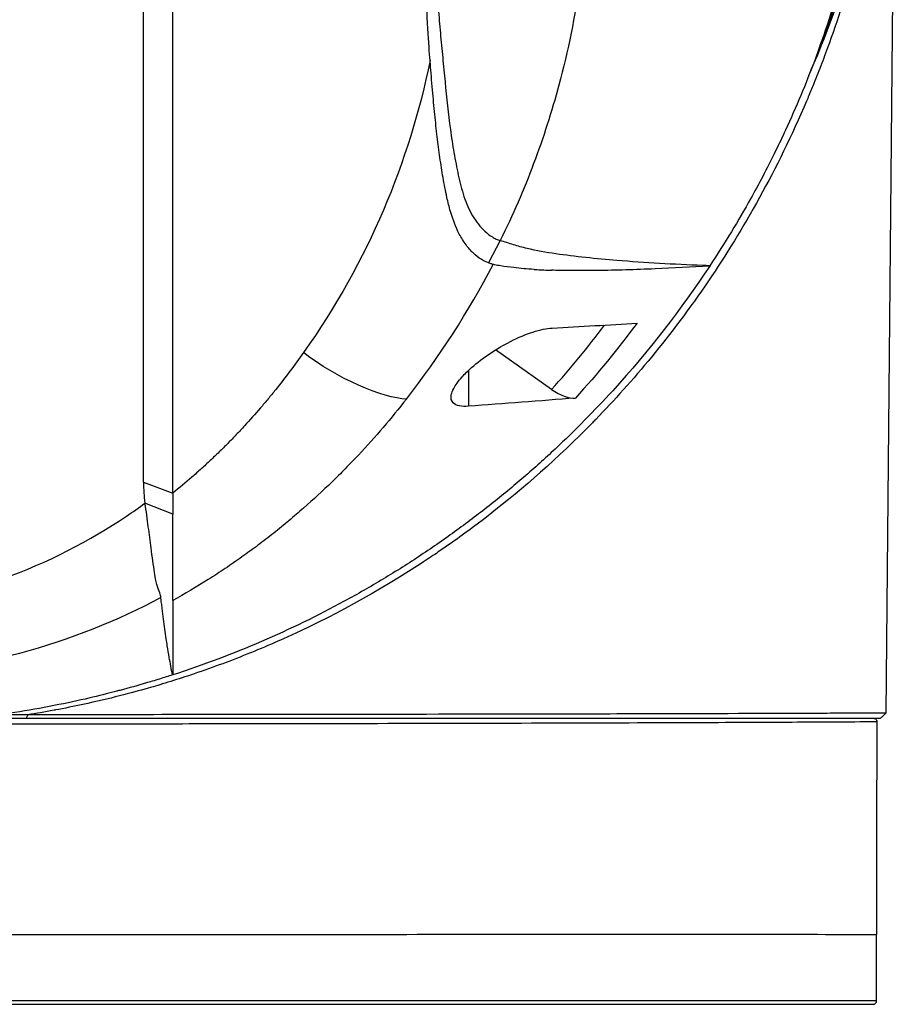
# Model space of a CAD drawing. Header units: millimetres. Extents: x 0 to 4378, y 0 to 2376.
# Tile 154 of 211: x 2307 to 2357, y 1120 to 1176. Entities that reach past the tile are written whole.
import ezdxf

# ---------------------------------------------------------------- set-up
doc = ezdxf.new("R2010")
doc.units = ezdxf.units.MM
doc.header["$LTSCALE"] = 0.2

# ---------------------------------------------------------------- blocks, each defined once
blk = doc.blocks.new('Blk$A25K1-2P24H')
for p, q in [((59.571, 607.7), (59.026, 549.3)), ((18.144, 561.903), (18.145, 596.116)), ((36.925, 576.396), (36.251, 575.107)), ((28.628, 574.801), (28.629, 574.802)), ((45.677, 574.764), (45.677, 574.764)), ((48.936, 574.946), (48.929, 574.927)), ((28.58, 574.709), (28.579, 574.709)), ((44.767, 571.66), (44.769, 571.66)), ((39.869, 567.855), (36.657, 570.127)), ((35.096, 568.943), (35.096, 566.891)), ((16.474, 562.541), (18.144, 561.903)), ((38.366, 562.352), (38.366, 562.353)), ((18.145, 560.71), (16.549, 561.329)), ((33.005, 558.286), (33.005, 558.286)), ((30.399, 556.636), (30.399, 556.636)), ((19.706, 551.664), (19.706, 551.664)), ((8.422, 549), (58.723, 549)), ((9.829, 549.2), (9.736, 549)), ((59.026, 549.3), (59.026, 549.3)), ((23.481, 536.608), (23.481, 536.608)), ((54.661, 536.613), (54.661, 536.613)), ((57.8, 536.608), (57.8, 536.604)), ((58.5, 532.8), (58.5, 536.6)), ((-58.3, 532.6), (58.3, 532.6)), ((58.5, 532.8), (0.5, 532.8))]:
    blk.add_line(p, q)
for centre, radius, start, end in [((0, 609.7), 59.524, 338.20897, 358.07449), ((58.3, 532.8), 0.2, 270, 0)]:
    blk.add_arc(centre, radius, start, end)
for centre, major_axis, ratio, start_param, end_param in [((0, 610.785), (0, 41.421), 0.999657, 4.046372, 4.046373), ((37.5, 577.173), (1.229, 0), 0.707107, 1.411477, 1.411512), ((37.5, 577.173), (-1.229, 0), 0.707107, 1.087504, 1.087543), ((-31.24, 607.02), (-69.805, 27.467), 0.801834, 2.9072, 3.058956), ((37.5, 572.931), (-2.25, 0), 0.707107, 0.102451, 0.102479), ((37.5, 573.284), (-2.25, 0), 0.707107, 0.25929, 0.259312), ((37.5, 572.931), (3.4, 0), 0.707107, 3.69122, 3.691231), ((18.614, 586.707), (-26.811, -29.54), 0.712145, 1.578957, 1.698965), ((39.864, 569.986), (1.8, -2.473), 0.494928, 5.311733, 5.988619), ((28.168, 562.68), (-11.678, -0.779), 0.814293, 6.216033, 6.343471), ((18.572, 537.5), (0, -4.1), 0.939693, 1.351345, 1.351353)]:
    blk.add_ellipse(centre, major_axis=major_axis, ratio=ratio, start_param=start_param, end_param=end_param)
for points, knots in [([(48.924, 639.885), (49.7, 638.718), (50.489, 637.441), (51.266, 636.048), (51.892, 634.926), (52.574, 633.617), (53.269, 632.111), (53.351, 631.932), (53.529, 631.548), (53.786, 630.955), (53.893, 630.71), (54.014, 630.429), (54.146, 630.112), (54.49, 629.286), (54.749, 628.613), (54.942, 628.096), (55.339, 627.035), (55.814, 625.681), (56.302, 624.025), (56.537, 623.228), (56.752, 622.434), (56.95, 621.643), (57.094, 621.064), (57.229, 620.487), (57.354, 619.912), (57.654, 618.536), (57.902, 617.153), (58.101, 615.767), (58.173, 615.266), (58.251, 614.671), (58.329, 613.983), (58.421, 613.168), (58.474, 612.553), (58.507, 612.141), (58.528, 611.88), (58.541, 611.699), (58.549, 611.6), (58.599, 610.905), (58.636, 610.208), (58.661, 609.512), (58.695, 608.577), (58.699, 607.88), (58.699, 607.422), (58.699, 607.4), (58.699, 607.378), (58.699, 607.356), (58.698, 605.985), (58.65, 604.624), (58.553, 603.242), (58.537, 603.014), (58.519, 602.79), (58.501, 602.57), (58.395, 601.281), (58.256, 600.106), (58.108, 599.07), (58.068, 598.794), (58, 598.327), (57.89, 597.669), (57.855, 597.461), (57.816, 597.235), (57.772, 596.989), (57.616, 596.122), (57.473, 595.432), (57.36, 594.915), (57.029, 593.388), (56.667, 592.017), (56.308, 590.796), (56.09, 590.058), (55.843, 589.269), (55.558, 588.43), (55.372, 587.882), (55.17, 587.314), (54.949, 586.725), (54.696, 586.05), (54.431, 585.379), (54.153, 584.713), (53.874, 584.045), (53.582, 583.38), (53.276, 582.718), (53.091, 582.317), (52.909, 581.933), (52.729, 581.567), (52.205, 580.493), (51.712, 579.568), (51.275, 578.785), (50.584, 577.546), (49.809, 576.264), (48.936, 574.946)], [-1, -1, -1, -1, -0.9375, -0.9375, -0.9375, -0.875, -0.875, -0.875, -0.8528979, -0.8528979, -0.8528979, -0.84375, -0.84375, -0.84375, -0.8125, -0.8125, -0.8125, -0.75, -0.75, -0.75, -0.7138981, -0.7138981, -0.7138981, -0.6875, -0.6875, -0.6875, -0.625, -0.625, -0.625, -0.5982143, -0.5982143, -0.5982143, -0.5763525, -0.5763525, -0.5763525, -0.5625, -0.5625, -0.5625, -0.53125, -0.53125, -0.53125, -0.5, -0.5, -0.5, -0.4990096, -0.4990096, -0.4990096, -0.4375, -0.4375, -0.4375, -0.4283694, -0.4283694, -0.4283694, -0.375, -0.375, -0.375, -0.3512462, -0.3512462, -0.3512462, -0.34375, -0.34375, -0.34375, -0.3125, -0.3125, -0.3125, -0.25, -0.25, -0.25, -0.2121786, -0.2121786, -0.2121786, -0.1875, -0.1875, -0.1875, -0.15625, -0.15625, -0.15625, -0.125, -0.125, -0.125, -0.1091039, -0.1091039, -0.1091039, -0.0625, -0.0625, -0.0625, 0, 0, 0, 0]), ([(36.916, 620.529), (37.945, 618.445), (38.81, 616.321), (39.518, 614.171), (40.226, 612.022), (40.777, 609.847), (41.178, 607.658), (41.579, 605.469), (41.831, 603.268), (41.94, 601.061), (41.994, 599.957), (42.014, 598.86), (41.997, 597.751), (41.981, 596.643), (41.929, 595.524), (41.845, 594.443), (41.762, 593.362), (41.647, 592.321), (41.499, 591.275), (41.217, 589.282), (40.812, 587.274), (40.28, 585.296), (39.874, 583.788), (39.393, 582.287), (38.835, 580.802), (38.277, 579.318), (37.641, 577.847), (36.925, 576.396)], [0, 0, 0, 0, 0.1448174, 0.1448174, 0.1448174, 0.2896349, 0.2896349, 0.2896349, 0.4344523, 0.4344523, 0.4344523, 0.506861, 0.506861, 0.506861, 0.5792697, 0.5792697, 0.5792697, 0.6516784, 0.6516784, 0.6516784, 0.7896349, 0.7896349, 0.7896349, 0.8948175, 0.8948175, 0.8948175, 1, 1, 1, 1]), ([(59.57, 607.701), (59.551, 607.079), (59.515, 606.229), (59.442, 605.159), (59.433, 605.026), (59.419, 604.833), (59.417, 604.812), (59.416, 604.792), (59.414, 604.761), (59.41, 604.719), (59.391, 604.47), (59.346, 603.845), (59.241, 602.853), (59.206, 602.522), (59.154, 602.061), (59.126, 601.831), (59.098, 601.602), (59.069, 601.374), (59.039, 601.148), (58.98, 600.696), (58.917, 600.251), (58.85, 599.813), (58.716, 598.936), (58.568, 598.087), (58.41, 597.266), (58.313, 596.766), (58.206, 596.244), (58.09, 595.714), (57.826, 594.505), (57.512, 593.248), (57.178, 592.059), (56.697, 590.348), (56.159, 588.708), (55.576, 587.14), (55.431, 586.748), (55.282, 586.36), (55.131, 585.977), (55.056, 585.785), (54.98, 585.595), (54.903, 585.406), (54.826, 585.216), (54.72, 584.959), (54.617, 584.712), (54.57, 584.602), (54.524, 584.492), (54.477, 584.382), (52.793, 580.435), (50.854, 577.02), (48.864, 574.089), (46.706, 570.91), (44.489, 568.297), (42.399, 566.14), (42.279, 566.017), (42.146, 565.88), (41.973, 565.705), (41.801, 565.531), (41.629, 565.36), (41.457, 565.19), (39.477, 563.237), (37.505, 561.568), (35.599, 560.133)], [0.0000013, 0.0000013, 0.0000013, 0.0000013, 0.03125, 0.03125, 0.03125, 0.0351562, 0.0351562, 0.0351562, 0.0390625, 0.0390625, 0.0390625, 0.0625, 0.0625, 0.0625, 0.0703125, 0.0703125, 0.0703125, 0.078125, 0.078125, 0.078125, 0.09375, 0.09375, 0.09375, 0.125, 0.125, 0.125, 0.1440698, 0.1440698, 0.1440698, 0.1875, 0.1875, 0.1875, 0.25, 0.25, 0.25, 0.265625, 0.265625, 0.265625, 0.2734375, 0.2734375, 0.2734375, 0.28125, 0.28125, 0.28125, 0.2847368, 0.2847368, 0.2847368, 0.4104867, 0.4104867, 0.4104867, 0.546875, 0.546875, 0.546875, 0.5546875, 0.5546875, 0.5546875, 0.5624361, 0.5624361, 0.5624361, 0.6517148, 0.6517148, 0.6517148, 0.6517148]), ([(54.616, 585.858), (55.304, 587.43), (55.935, 589.061), (56.502, 590.748), (56.806, 591.652), (57.091, 592.573), (57.356, 593.509), (57.488, 593.977), (57.615, 594.448), (57.737, 594.924), (57.798, 595.162), (57.858, 595.4), (57.916, 595.64), (57.945, 595.76), (57.974, 595.88), (58.002, 596), (58.031, 596.12), (58.066, 596.272), (58.087, 596.361), (58.251, 597.074), (58.427, 597.899), (58.602, 598.837), (58.689, 599.306), (58.775, 599.804), (58.86, 600.33), (58.902, 600.594), (58.943, 600.864), (58.983, 601.141), (59.004, 601.28), (59.024, 601.421), (59.043, 601.563), (59.053, 601.634), (59.063, 601.706), (59.073, 601.778), (59.082, 601.85), (59.098, 601.967), (59.101, 601.996), (59.116, 602.109), (59.141, 602.298), (59.173, 602.565), (59.189, 602.698), (59.207, 602.85), (59.227, 603.021), (59.236, 603.107), (59.246, 603.198), (59.257, 603.293), (59.261, 603.33), (59.265, 603.374), (59.27, 603.417), (59.277, 603.485), (59.284, 603.553), (59.289, 603.593), (59.295, 603.655), (59.301, 603.715), (59.307, 603.773), (59.313, 603.834), (59.319, 603.893), (59.325, 603.951), (59.325, 603.956), (59.326, 603.962), (59.326, 603.967), (59.331, 604.023), (59.337, 604.077), (59.342, 604.129), (59.342, 604.132), (59.342, 604.136), (59.343, 604.139), (59.348, 604.194), (59.353, 604.248), (59.358, 604.3), (59.367, 604.404), (59.376, 604.501), (59.384, 604.592), (59.391, 604.682), (59.402, 604.807), (59.405, 604.842), (59.408, 604.877), (59.414, 604.954), (59.423, 605.073), (59.428, 605.132), (59.433, 605.202), (59.439, 605.283), (59.445, 605.363), (59.454, 605.483), (59.459, 605.556), (59.47, 605.701), (59.478, 605.833), (59.486, 605.952), (59.493, 606.071), (59.498, 606.142), (59.505, 606.27), (59.52, 606.526), (59.533, 606.774), (59.544, 607.012), (59.549, 607.131), (59.554, 607.248), (59.559, 607.363), (59.563, 607.478), (59.567, 607.59), (59.57, 607.701)], [0.877115, 0.877115, 0.877115, 0.877115, 0.90625, 0.90625, 0.90625, 0.921875, 0.921875, 0.921875, 0.9296875, 0.9296875, 0.9296875, 0.9335937, 0.9335937, 0.9335937, 0.9355469, 0.9355469, 0.9355469, 0.9375, 0.9375, 0.9375, 0.953125, 0.953125, 0.953125, 0.9609375, 0.9609375, 0.9609375, 0.9648437, 0.9648437, 0.9648437, 0.9667969, 0.9667969, 0.9667969, 0.9677734, 0.9677734, 0.9677734, 0.96875, 0.96875, 0.96875, 0.9726562, 0.9726562, 0.9726562, 0.9746094, 0.9746094, 0.9746094, 0.9755859, 0.9755859, 0.9755859, 0.9759644, 0.9759644, 0.9759644, 0.9765625, 0.9765625, 0.9765625, 0.9774727, 0.9774727, 0.9774727, 0.9784245, 0.9784245, 0.9784245, 0.9785156, 0.9785156, 0.9785156, 0.9794336, 0.9794336, 0.9794336, 0.9794922, 0.9794922, 0.9794922, 0.9804687, 0.9804687, 0.9804687, 0.9824219, 0.9824219, 0.9824219, 0.984375, 0.984375, 0.984375, 0.9863281, 0.9863281, 0.9863281, 0.9873047, 0.9873047, 0.9873047, 0.9882812, 0.9882812, 0.9882812, 0.9902344, 0.9902344, 0.9902344, 0.9921875, 0.9921875, 0.9921875, 0.9960937, 0.9960937, 0.9960937, 0.9980469, 0.9980469, 0.9980469, 0.9999996, 0.9999996, 0.9999996, 0.9999996]), ([(16.474, 562.541), (16.474, 568.244), (16.474, 573.948), (16.474, 585.355), (16.474, 591.059), (16.474, 596.763)], [0, 0, 0, 0, 2.419796, 2.419796, 4.839591, 4.839591, 4.839591, 4.839591]), ([(32.897, 586.717), (32.828, 587.582), (32.718, 589.179), (32.602, 592.982), (32.585, 594.549), (32.586, 596.116)], [-1.613582, -1.613582, -1.613582, -1.613582, -0.664785, -0.664785, 0, 0, 0, 0]), ([(33.349, 589.957), (33.356, 589.871), (33.362, 589.785), (33.369, 589.699), (33.405, 589.227), (33.444, 588.756), (33.488, 588.287), (33.509, 588.053), (33.531, 587.819), (33.555, 587.586), (33.579, 587.352), (33.6, 587.119), (33.622, 586.886), (33.666, 586.421), (33.709, 585.957), (33.755, 585.496), (33.845, 584.573), (33.942, 583.66), (34.064, 582.764), (34.125, 582.317), (34.192, 581.874), (34.267, 581.437), (34.343, 581.001), (34.425, 580.57), (34.517, 580.149), (34.609, 579.727), (34.711, 579.313), (34.84, 578.918), (34.905, 578.721), (34.977, 578.528), (35.059, 578.343), (35.141, 578.158), (35.233, 577.98), (35.335, 577.811), (35.538, 577.474), (35.778, 577.171), (36.046, 576.923), (36.18, 576.799), (36.321, 576.69), (36.468, 576.599), (36.541, 576.554), (36.616, 576.513), (36.692, 576.478), (36.768, 576.444), (36.845, 576.415), (36.925, 576.396)], [-1, -1, -1, -1, -0.983668, -0.983668, -0.983668, -0.894243, -0.894243, -0.894243, -0.849531, -0.849531, -0.849531, -0.804819, -0.804819, -0.804819, -0.715395, -0.715395, -0.715395, -0.536546, -0.536546, -0.536546, -0.447122, -0.447122, -0.447122, -0.357697, -0.357697, -0.357697, -0.268273, -0.268273, -0.268273, -0.223561, -0.223561, -0.223561, -0.178849, -0.178849, -0.178849, -0.089424, -0.089424, -0.089424, -0.044712, -0.044712, -0.044712, -0.022356, -0.022356, -0.022356, 0, 0, 0, 0]), ([(32.897, 586.717), (32.304, 583.816), (31.423, 580.943), (30.223, 578.137), (29.024, 575.33), (27.507, 572.591), (25.65, 569.969)], [0, 0, 0, 0, 0.5000001, 0.5000001, 0.5000001, 1, 1, 1, 1]), ([(36.251, 575.107), (35.992, 575.204), (35.68, 575.376), (35.294, 575.747), (35.228, 575.817), (35.094, 575.97), (35.026, 576.055), (34.89, 576.24), (34.822, 576.34), (34.694, 576.549), (34.633, 576.656), (34.365, 577.167), (34.203, 577.597), (33.991, 578.324), (33.924, 578.596), (33.785, 579.23), (33.711, 579.62), (33.579, 580.379), (33.52, 580.754), (33.407, 581.542), (33.355, 581.941), (33.258, 582.765), (33.212, 583.192), (33.146, 583.847), (33.124, 584.076), (33.081, 584.543), (33.06, 584.784), (32.993, 585.553), (32.95, 586.073), (32.908, 586.59), (32.902, 586.662), (32.897, 586.717)], [0, 0, 0, 0, 0.166642, 0.166642, 0.202724, 0.202724, 0.243109, 0.243109, 0.287119, 0.287119, 0.331501, 0.331501, 0.492861, 0.492861, 0.584529, 0.584529, 0.704765, 0.704765, 0.820318, 0.820318, 0.936351, 0.936351, 1.057692, 1.057692, 1.122476, 1.122476, 1.189603, 1.189603, 1.342252, 1.342252, 1.371829, 1.371829, 1.371829, 1.371829]), ([(48.936, 574.946), (48.8, 574.951), (48.665, 574.956), (47.701, 574.995), (46.872, 575.034), (45.234, 575.128), (44.408, 575.184), (42.455, 575.345), (41.174, 575.475), (39.55, 575.714), (38.992, 575.814), (38.194, 576.003), (37.933, 576.073), (37.414, 576.234), (37.182, 576.318), (36.925, 576.396)], [-2.140307, -2.140307, -2.140307, -2.140307, -2.071245, -2.071245, -1.648117, -1.648117, -1.228346, -1.228346, -0.636843, -0.636843, -0.321811, -0.321811, -0.164589, -0.164589, 0, 0, 0, 0]), ([(48.929, 574.927), (47.296, 572.464), (45.449, 570.073), (43.367, 567.784), (42.846, 567.212), (42.31, 566.646), (41.76, 566.088), (41.21, 565.529), (40.644, 564.977), (40.064, 564.435), (39.774, 564.164), (39.48, 563.895), (39.182, 563.626), (38.884, 563.357), (38.583, 563.09), (38.277, 562.827), (37.972, 562.564), (37.663, 562.305), (37.35, 562.048), (37.037, 561.791), (36.721, 561.535), (36.401, 561.282), (35.76, 560.775), (35.104, 560.275), (34.433, 559.785), (33.763, 559.295), (33.077, 558.817), (32.375, 558.352), (31.673, 557.886), (30.956, 557.433), (30.224, 556.993), (29.492, 556.553), (28.744, 556.124), (27.981, 555.709), (26.456, 554.878), (24.87, 554.107), (23.227, 553.4), (21.585, 552.692), (19.89, 552.051), (18.145, 551.483)], [0, 0, 0, 0, 0.25, 0.25, 0.25, 0.3125, 0.3125, 0.3125, 0.375, 0.375, 0.375, 0.40625, 0.40625, 0.40625, 0.4375, 0.4375, 0.4375, 0.46875, 0.46875, 0.46875, 0.5, 0.5, 0.5, 0.5625, 0.5625, 0.5625, 0.625, 0.625, 0.625, 0.6875, 0.6875, 0.6875, 0.75, 0.75, 0.75, 0.875, 0.875, 0.875, 1, 1, 1, 1]), ([(36.509, 575.027), (36.481, 575.034), (36.452, 575.041), (36.424, 575.049), (36.367, 575.066), (36.309, 575.085), (36.251, 575.107)], [-1, -1, -1, -1, -0.667725, -0.667725, -0.667725, 0, 0, 0, 0]), ([(38.859, 574.737), (38.463, 574.761), (38.074, 574.795), (37.694, 574.838), (37.443, 574.867), (37.195, 574.9), (36.952, 574.94), (36.831, 574.959), (36.712, 574.981), (36.596, 575.007), (36.566, 575.014), (36.538, 575.02), (36.509, 575.027)], [-0.2047521, -0.2047521, -0.2047521, -0.2047521, -0.1058955, -0.1058955, -0.1058955, -0.0407529, -0.0407529, -0.0407529, -0.0081816, -0.0081816, -0.0081816, 0, 0, 0, 0]), ([(38.859, 574.737), (38.984, 574.729), (39.11, 574.722), (39.237, 574.715), (39.25, 574.715), (39.263, 574.714), (39.275, 574.713), (39.324, 574.711), (39.372, 574.709), (39.421, 574.707), (39.567, 574.7), (39.713, 574.695), (39.86, 574.69)], [0.00589664, 0.00589664, 0.00589664, 0.00589664, 0.006613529, 0.006613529, 0.006613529, 0.006685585, 0.006685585, 0.006685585, 0.006959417, 0.006959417, 0.006959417, 0.00777951, 0.00777951, 0.00777951, 0.00777951]), ([(48.929, 574.927), (47.88, 574.866), (46.835, 574.812), (45.795, 574.769), (44.679, 574.722), (43.568, 574.687), (42.471, 574.673), (41.923, 574.666), (41.378, 574.664), (40.838, 574.67), (40.51, 574.674), (40.183, 574.68), (39.86, 574.69)], [-1, -1, -1, -1, -0.7573218, -0.7573218, -0.7573218, -0.4967513, -0.4967513, -0.4967513, -0.3664661, -0.3664661, -0.3664661, -0.2872955, -0.2872955, -0.2872955, -0.2872955]), ([(35.096, 566.891), (34.905, 566.877), (34.735, 566.883), (34.434, 566.943), (34.308, 567), (34.117, 567.197), (34.074, 567.352), (34.138, 567.664), (34.183, 567.782), (34.304, 568.011), (34.369, 568.115), (34.531, 568.338), (34.627, 568.456), (34.895, 568.753), (35.078, 568.932), (35.603, 569.397), (35.965, 569.671), (36.729, 570.182), (37.13, 570.415), (37.965, 570.838), (38.4, 571.018), (39.208, 571.278), (39.585, 571.356), (39.904, 571.374)], [-1.233507, -1.233507, -1.233507, -1.233507, -1.130725, -1.130725, -1.019151, -1.019151, -0.880702, -0.880702, -0.809203, -0.809203, -0.755026, -0.755026, -0.69834, -0.69834, -0.615166, -0.615166, -0.479801, -0.479801, -0.336168, -0.336168, -0.170407, -0.170407, -0.000001, -0.000001, -0.000001, -0.000001]), ([(39.904, 571.374), (40.723, 571.419), (41.525, 571.464), (43.146, 571.56), (43.96, 571.61), (44.767, 571.66)], [0.000001, 0.000001, 0.000001, 0.000001, 0.4368792, 0.4368792, 0.8702118, 0.8702118, 0.8702118, 0.8702118]), ([(25.65, 569.969), (25.139, 569.248), (24.603, 568.536), (24.039, 567.834), (23.897, 567.659), (23.755, 567.485), (23.61, 567.311), (23.465, 567.137), (23.319, 566.964), (23.171, 566.792), (22.874, 566.447), (22.57, 566.105), (22.259, 565.767), (22.103, 565.598), (21.946, 565.43), (21.786, 565.263), (21.707, 565.179), (21.626, 565.096), (21.546, 565.013), (21.465, 564.93), (21.384, 564.847), (21.302, 564.764), (21.139, 564.599), (20.973, 564.434), (20.806, 564.271), (20.639, 564.108), (20.47, 563.945), (20.298, 563.784), (20.127, 563.623), (19.954, 563.463), (19.779, 563.303), (19.603, 563.144), (19.426, 562.986), (19.246, 562.83), (18.887, 562.516), (18.52, 562.207), (18.144, 561.903)], [0, 0, 0, 0, 0.2499937, 0.2499937, 0.2499937, 0.3124922, 0.3124922, 0.3124922, 0.3749907, 0.3749907, 0.3749907, 0.4999877, 0.4999877, 0.4999877, 0.5624862, 0.5624862, 0.5624862, 0.5937355, 0.5937355, 0.5937355, 0.6249847, 0.6249847, 0.6249847, 0.6874832, 0.6874832, 0.6874832, 0.7499818, 0.7499818, 0.7499818, 0.8124803, 0.8124803, 0.8124803, 0.8749788, 0.8749788, 0.8749788, 1, 1, 1, 1]), ([(31.541, 567.305), (30.682, 566.208), (29.767, 565.134), (28.785, 564.089), (28.54, 563.828), (28.29, 563.569), (28.038, 563.312), (27.786, 563.054), (27.53, 562.798), (27.269, 562.545), (26.747, 562.038), (26.201, 561.544), (25.646, 561.055), (25.368, 560.811), (25.088, 560.568), (24.805, 560.327), (24.663, 560.206), (24.52, 560.087), (24.375, 559.968), (24.23, 559.849), (24.083, 559.732), (23.934, 559.616), (23.636, 559.384), (23.336, 559.154), (23.032, 558.926), (22.728, 558.697), (22.421, 558.471), (22.109, 558.249), (21.797, 558.026), (21.479, 557.808), (21.157, 557.592), (20.835, 557.377), (20.51, 557.164), (20.179, 556.955), (19.519, 556.537), (18.841, 556.132), (18.144, 555.745)], [-1, -1, -1, -1, -0.75, -0.75, -0.75, -0.6875, -0.6875, -0.6875, -0.625, -0.625, -0.625, -0.5, -0.5, -0.5, -0.4375, -0.4375, -0.4375, -0.40625, -0.40625, -0.40625, -0.375, -0.375, -0.375, -0.3125, -0.3125, -0.3125, -0.25, -0.25, -0.25, -0.1875, -0.1875, -0.1875, -0.125, -0.125, -0.125, 0, 0, 0, 0]), ([(41.232, 567.361), (40.212, 567.28), (39.187, 567.2), (37.127, 567.042), (36.107, 566.965), (35.096, 566.891)], [0.000001, 0.000001, 0.000001, 0.000001, 0.550472, 0.550472, 1.110624, 1.110624, 1.110624, 1.110624]), ([(18.144, 561.903), (18.145, 561.697), (18.145, 561.495), (18.145, 561.097), (18.145, 560.902), (18.145, 560.71)], [0.0000006, 0.0000006, 0.0000006, 0.0000006, 0.0865317, 0.0865317, 0.1730601, 0.1730601, 0.1730601, 0.1730601]), ([(0, 555.539), (5.909, 555.532), (11.29, 557.775), (15.851, 560.834), (16.203, 561.079), (16.549, 561.329)], [-0.999449, -0.999449, -0.999449, -0.999449, -0.875, -0.875, -0.8643709, -0.8643709, -0.8643709, -0.8643709]), ([(17.462, 555.918), (17.464, 556.064), (17.36, 556.283), (17.231, 556.7), (17.206, 556.794), (17.152, 557.041), (17.127, 557.195), (17.07, 557.564), (17.037, 557.791), (16.97, 558.266), (16.935, 558.515), (16.85, 559.154), (16.799, 559.56), (16.689, 560.409), (16.63, 560.87), (16.549, 561.329)], [0.0000092, 0.0000092, 0.0000092, 0.0000092, 0.1933782, 0.1933782, 0.2484733, 0.2484733, 0.3246083, 0.3246083, 0.4245615, 0.4245615, 0.5239257, 0.5239257, 0.6722492, 0.6722492, 0.8231555, 0.8231555, 0.8231555, 0.8231555]), ([(18.144, 555.745), (18.15, 555.873), (18.145, 556.252), (18.144, 558.165), (18.144, 558.636), (18.144, 559.628), (18.145, 560.158), (18.145, 560.71)], [0.0000064, 0.0000064, 0.0000064, 0.0000064, 0.1740467, 0.1740467, 0.2246228, 0.2246228, 0.2745832, 0.2745832, 0.2745832, 0.2745832]), ([(35.599, 560.133), (34.837, 559.558), (34.085, 559.021), (33.347, 558.518), (33.116, 558.361), (32.822, 558.163), (32.527, 557.969), (32.41, 557.892), (32.293, 557.816), (32.18, 557.743), (29.399, 555.944), (26.645, 554.501), (23.997, 553.341), (23.477, 553.114), (22.944, 552.889), (22.399, 552.67), (21.356, 552.25), (20.271, 551.849), (19.155, 551.477), (18.73, 551.335), (18.301, 551.197), (17.868, 551.064), (17.652, 550.997), (17.43, 550.931), (17.287, 550.888), (17.114, 550.837), (16.927, 550.782), (16.728, 550.725)], [0.6517148, 0.6517148, 0.6517148, 0.6517148, 0.6875, 0.6875, 0.6875, 0.6986835, 0.6986835, 0.6986835, 0.703125, 0.703125, 0.703125, 0.8125, 0.8125, 0.8125, 0.8339628, 0.8339628, 0.8339628, 0.875, 0.875, 0.875, 0.890625, 0.890625, 0.890625, 0.8984375, 0.8984375, 0.8984375, 0.9079438, 0.9079438, 0.9079438, 0.9079438]), ([(18.131, 551.488), (18.065, 551.83), (18.003, 552.164), (17.945, 552.491), (17.905, 552.713), (17.868, 552.934), (17.832, 553.154), (17.811, 553.287), (17.79, 553.419), (17.77, 553.551), (17.713, 553.929), (17.661, 554.307), (17.614, 554.687), (17.589, 554.882), (17.566, 555.083), (17.541, 555.292), (17.529, 555.393), (17.515, 555.496), (17.5, 555.602), (17.486, 555.705), (17.473, 555.789), (17.466, 555.854), (17.464, 555.878), (17.462, 555.899), (17.462, 555.916)], [0, 0, 0, 0, 0.25, 0.25, 0.25, 0.4058701, 0.4058701, 0.4058701, 0.5, 0.5, 0.5, 0.75, 0.75, 0.75, 0.875, 0.875, 0.875, 0.9375, 0.9375, 0.9375, 0.9829974, 0.9829974, 0.9829974, 0.9991968, 0.9991968, 0.9991968, 0.9991968]), ([(18.144, 555.745), (18.136, 555.533), (18.143, 555.334), (18.144, 555.138), (18.144, 555.127), (18.144, 555.116), (18.144, 555.105), (18.146, 554.917), (18.145, 554.733), (18.145, 554.553), (18.145, 554.534), (18.145, 554.515), (18.145, 554.497), (18.145, 554.323), (18.145, 554.153), (18.145, 553.988), (18.145, 553.964), (18.145, 553.94), (18.145, 553.916), (18.145, 553.755), (18.146, 553.596), (18.146, 553.441), (18.146, 553.415), (18.146, 553.388), (18.146, 553.362), (18.146, 553.209), (18.146, 553.059), (18.146, 552.912), (18.146, 552.906), (18.146, 552.9), (18.146, 552.893), (18.147, 552.726), (18.147, 552.561), (18.147, 552.4), (18.148, 552.084), (18.148, 551.779), (18.145, 551.483)], [0, 0, 0, 0, 0.1206948, 0.1206948, 0.1206948, 0.1274688, 0.1274688, 0.1274688, 0.2438816, 0.2438816, 0.2438816, 0.256112, 0.256112, 0.256112, 0.3692231, 0.3692231, 0.3692231, 0.3854414, 0.3854414, 0.3854414, 0.4964218, 0.4964218, 0.4964218, 0.5152549, 0.5152549, 0.5152549, 0.6251524, 0.6251524, 0.6251524, 0.6298026, 0.6298026, 0.6298026, 0.7550606, 0.7550606, 0.7550606, 1, 1, 1, 1]), ([(18.131, 551.488), (17.885, 551.408), (17.637, 551.329), (17.114, 551.167), (16.799, 551.073), (16.146, 550.881), (15.636, 550.738), (15.032, 550.577), (14.961, 550.558), (14.244, 550.369), (13.056, 550.073), (10.874, 549.634), (10.126, 549.498), (7.867, 549.132), (6.341, 548.943), (4.03, 548.748), (3.26, 548.698), (1.718, 548.631), (0.946, 548.615), (0.174, 548.617)], [-1.925971, -1.925971, -1.925971, -1.925971, -1.875869, -1.875869, -1.820686, -1.820686, -1.653095, -1.653095, -1.624088, -1.624088, -1.164895, -1.164895, -0.929585, -0.929585, -0.463526, -0.463526, -0.231599, -0.231599, 0, 0, 0, 0]), ([(16.728, 550.725), (15.78, 550.453), (14.54, 550.124), (12.994, 549.792), (12.491, 549.683), (11.925, 549.569), (11.43, 549.477), (11.398, 549.471), (11.367, 549.465), (11.337, 549.459), (10.815, 549.362), (10.312, 549.276), (9.829, 549.2)], [0.90794375, 0.90794375, 0.90794375, 0.90794375, 0.953125, 0.953125, 0.953125, 0.96782374, 0.96782374, 0.96782374, 0.96875, 0.96875, 0.96875, 0.98454467, 0.98454467, 0.98454467, 0.98454467]), ([(58.517, 548.799), (58.517, 548.799), (58.501, 548.798), (58.446, 548.797), (58.438, 548.796), (58.43, 548.796), (58.421, 548.796), (58.31, 548.794), (58.111, 548.792), (57.827, 548.79), (57.812, 548.79), (57.797, 548.79), (57.781, 548.79), (57.164, 548.785), (56.169, 548.779), (54.797, 548.772), (53.389, 548.765), (51.575, 548.757), (49.431, 548.748), (47.396, 548.74), (45.028, 548.731), (42.394, 548.723), (42.254, 548.722), (42.113, 548.722), (41.972, 548.721), (39.169, 548.713), (36.097, 548.704), (32.754, 548.697), (29.742, 548.69), (26.582, 548.684), (23.298, 548.679), (22.935, 548.678), (22.57, 548.677), (22.204, 548.677), (20.367, 548.674), (18.49, 548.672), (16.569, 548.669), (15.125, 548.667), (13.653, 548.665), (12.174, 548.664), (11.693, 548.663), (11.211, 548.663), (10.728, 548.664), (9.574, 548.664), (8.414, 548.667), (7.251, 548.668), (6.451, 548.669), (5.65, 548.668), (4.848, 548.666), (4.526, 548.665), (4.205, 548.664), (3.884, 548.663), (3.373, 548.662), (2.862, 548.66), (2.351, 548.659)], [0.0244375, 0.0244375, 0.0244375, 0.0244375, 0.0577527, 0.0577527, 0.0577527, 0.0625, 0.0625, 0.0625, 0.1218433, 0.1218433, 0.1218433, 0.125, 0.125, 0.125, 0.25, 0.25, 0.25, 0.3782856, 0.3782856, 0.3782856, 0.5, 0.5, 0.5, 0.5064595, 0.5064595, 0.5064595, 0.6345975, 0.6345975, 0.6345975, 0.75, 0.75, 0.75, 0.762762, 0.762762, 0.762762, 0.826847, 0.826847, 0.826847, 0.875, 0.875, 0.875, 0.8906441, 0.8906441, 0.8906441, 0.9280461, 0.9280461, 0.9280461, 0.9537428, 0.9537428, 0.9537428, 0.964023, 0.964023, 0.964023, 0.9803425, 0.9803425, 0.9803425, 0.9803425]), ([(9.829, 549.2), (9.609, 549.2), (9.388, 549.199), (8.946, 549.197), (8.725, 549.196), (8.504, 549.194)], [8.284987, 8.284987, 8.284987, 8.284987, 8.3518434, 8.3518434, 8.4186997, 8.4186997, 8.4186997, 8.4186997]), ([(59.026, 549.3), (59.025, 549.3), (58.979, 549.3), (58.793, 549.299), (58.645, 549.298), (58.303, 549.296), (58.133, 549.295), (57.456, 549.292), (56.816, 549.289), (55.564, 549.283), (55.059, 549.281), (54.382, 549.278), (54.256, 549.278), (51.766, 549.268), (48.599, 549.258), (44.724, 549.248), (43.75, 549.246), (42.735, 549.244), (38.539, 549.235), (35.051, 549.229), (26.999, 549.218), (22.36, 549.212), (15.009, 549.205), (12.435, 549.202), (9.83, 549.2)], [0.031232, 0.031232, 0.031232, 0.031232, 0.426355, 0.426355, 0.852709, 0.852709, 1.160836, 1.160836, 1.914479, 1.914479, 2.34455, 2.34455, 2.441253, 2.441253, 4.209351, 4.209351, 4.209351, 4.653573, 4.653573, 5.977449, 5.977449, 7.494921, 7.494921, 8.284945, 8.284945, 8.284945, 8.284945]), ([(58.317, 549), (58.317, 549), (58.317, 549), (58.318, 549), (58.32, 549), (58.322, 549), (58.324, 549), (58.328, 549), (58.33, 549), (58.339, 548.999), (58.344, 548.998), (58.36, 548.996), (58.37, 548.993), (58.399, 548.984), (58.417, 548.975), (58.448, 548.952), (58.463, 548.938), (58.487, 548.907), (58.496, 548.89), (58.512, 548.849), (58.517, 548.824), (58.517, 548.799)], [0, 0, 0, 0, 0.00004528, 0.00004528, 0.00040757, 0.00040757, 0.0008185, 0.0008185, 0.00163932, 0.00163932, 0.00327133, 0.00327133, 0.00645879, 0.00645879, 0.01231587, 0.01231587, 0.01817286, 0.01817286, 0.02402973, 0.02402973, 0.03139585, 0.03139585, 0.03139585, 0.03139585]), ([(59.026, 549.3), (58.993, 549.267), (58.96, 549.235), (58.822, 549.098), (58.771, 549.047), (58.723, 549)], [-0.0657855, -0.0657855, -0.0657855, -0.0657855, -0.02498505, -0.02498505, 0, 0, 0, 0]), ([(0.5, 536.601), (8.116, 536.606), (15.716, 536.605), (29.75, 536.611), (36.18, 536.614), (46.904, 536.616), (51.195, 536.616), (56.994, 536.611), (58.5, 536.601), (58.5, 536.6)], [0, 0, 0, 0, 0.25, 0.25, 0.5, 0.5, 0.75, 0.75, 1, 1, 1, 1])]:
    blk.add_open_spline(points, degree=3, knots=knots)
for points in [[(44.769, 571.66), (43.677, 570.192), (42.499, 568.757), (41.232, 567.361)], [(31.541, 567.305), (30.226, 567.343), (27.501, 568.492), (25.65, 569.969)], [(19.714, 563.246), (19.715, 563.247), (19.716, 563.247), (19.717, 563.248)], [(17.462, 555.918), (12.494, 553.285), (6.533, 551.499), (0.281, 551.459)], [(18.145, 551.483), (18.141, 551.485), (18.136, 551.486), (18.131, 551.488)], [(58.513, 548.799), (58.497, 544.92), (58.5, 540.729), (58.5, 536.6)], [(56.732, 536.609), (56.732, 536.609), (56.732, 536.61), (56.732, 536.611)]]:
    blk.add_open_spline(points, degree=3)

msp = doc.modelspace()

# ---------------------------------------------------------------- block references
msp.add_blockref('Blk$A25K1-2P24H', (2297.43, 587.414))

doc.saveas('drawing.dxf')
